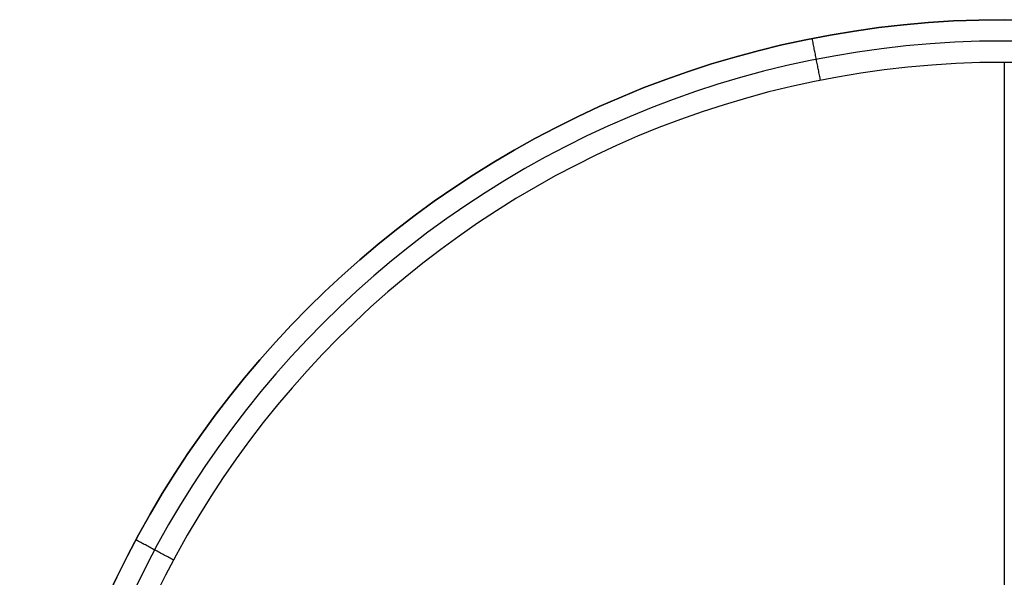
# Model space of a CAD drawing. Header units: millimetres. Extents: x -331 to 269, y -301 to 299.
# Tile 7 of 19: x -331 to -31, y 129 to 299. Entities that reach past the tile are written whole.
import ezdxf

# ---------------------------------------------------------------- set-up
doc = ezdxf.new("R2010")
doc.units = ezdxf.units.MM
doc.header["$MEASUREMENT"] = 0
doc.layers.add('Soround table top', color=7, linetype='Continuous', true_color=0x4c7c50)

msp = doc.modelspace()

# ---------------------------------------------------------------- linework, layer by layer
at = {"layer": 'Soround table top'}
msp.add_circle((-31.32, -1.17, 378), 300, dxfattribs=at)
for centre, radius, start in [((-31.32, -1.17, 384), 300, 0), ((-31.32, -1.17, 384), 300, 0), ((-31.32, -1.17, 378), 300, 0), ((-31.32, -1.17, 378), 300, 0), ((-31.32, -1.17, 378), 300, 0), ((-31.32, -1.17, 384), 300, 0), ((-31.32, -1.17, 384), 300, 0), ((-31.32, -1.17, 378), 300, 0), ((-31.32, -1.17, 381), 300, 0), ((-31.32, -1.17, 390.5), 293.5, 0), ((-31.32, -1.17, 397), 287, 0), ((-31.32, -1.17, 397), 287, 0), ((-31.32, -1.17, 397), 287, 360), ((-31.32, -1.17, 397), 287, 0)]:
    msp.add_arc(centre, radius, start, 180, dxfattribs=at)
for points in [[(-87.31, 280.31, 397), (-88.58, 286.69, 390.5), (-89.84, 293.07, 384)], [(-89.84, 293.07, 384), (-89.84, 293.07, 381), (-89.84, 293.07, 378)], [(-31.32, 285.83, 397), (-31.32, -1.17, 397), (-31.32, -288.17, 397)], [(-284.43, 134.12, 397), (-290.16, 137.18, 390.5), (-295.89, 140.25, 384)], [(-295.89, 140.25, 384), (-295.89, 140.25, 381), (-295.89, 140.25, 378)]]:
    msp.add_open_spline(points, degree=2, dxfattribs=at)

doc.saveas('drawing.dxf')
